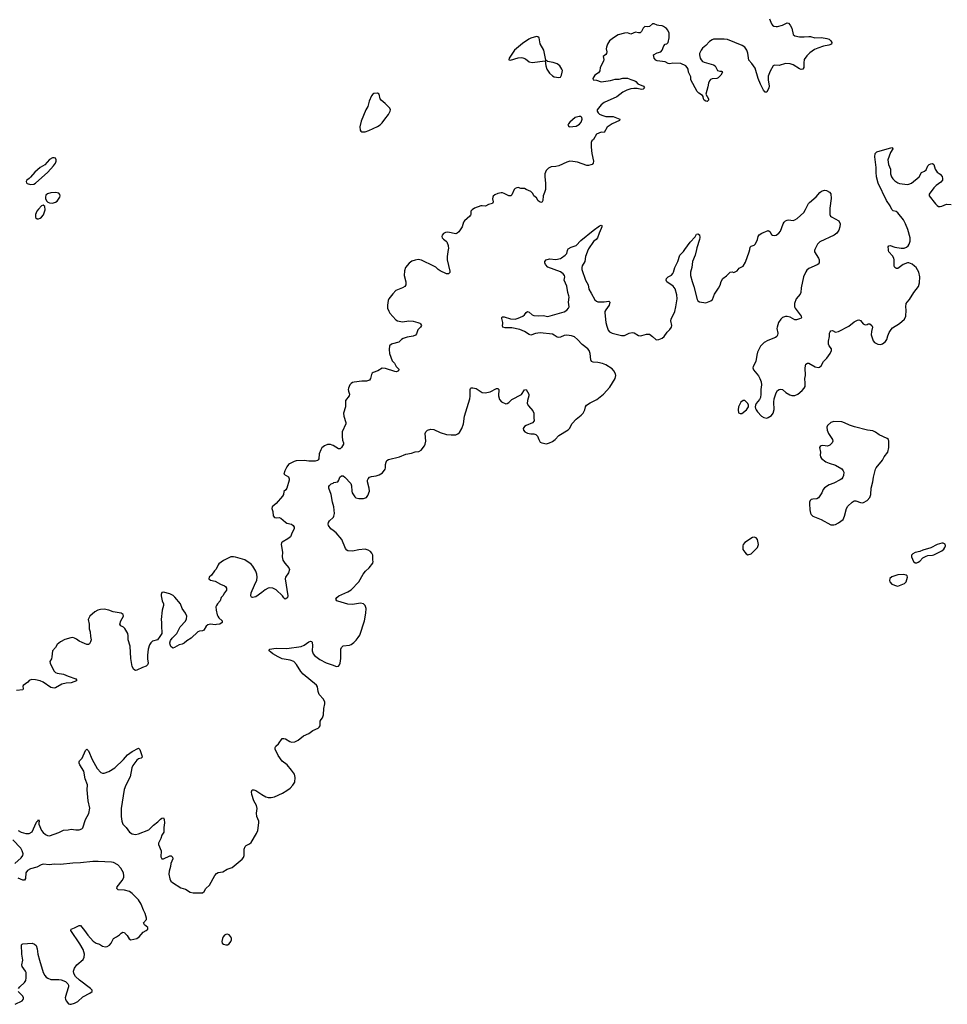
# Model space of a CAD drawing. Header units: inches. Extents: x 1603746 to 1744129, y 385869 to 533836.
# Tile 9 of 105: x 1625990 to 1637861, y 410347 to 422941. Entities that reach past the tile are written whole.
import ezdxf

# ---------------------------------------------------------------- set-up
doc = ezdxf.new("R2010")
doc.units = ezdxf.units.IN
doc.header["$MEASUREMENT"] = 0
for name, color, linetype in [('B6421', 7, 'Continuous'), ('B6422', 7, 'Continuous'), ('B6431', 7, 'Continuous'), ('B6432', 7, 'Continuous')]:
    doc.layers.add(name, color=color, linetype=linetype)

msp = doc.modelspace()

# ---------------------------------------------------------------- linework, layer by layer
at = {"layer": 'B6421', "color": 6, "elevation": 400}
for points in [[(1630000, 417494), (1629990, 417500), (1629967, 417507), (1629930, 417507), (1629891, 417489), (1629857, 417463), (1629842, 417438), (1629824, 417390), (1629816, 417324), (1629810, 417310), (1629799, 417301), (1629770, 417295), (1629690, 417293), (1629630, 417302), (1629530, 417300), (1629501, 417290), (1629441, 417259), (1629429, 417250), (1629410, 417223), (1629382, 417170), (1629372, 417130), (1629430, 417094), (1629440, 417070), (1629439, 417050), (1629410, 416950), (1629394, 416926), (1629372, 416908), (1629364, 416870), (1629353, 416847), (1629270, 416753), (1629221, 416710), (1629218, 416690), (1629228, 416650), (1629235, 416595), (1629250, 416575), (1629270, 416568), (1629310, 416572), (1629330, 416566), (1629390, 416512), (1629410, 416502), (1629468, 416488), (1629489, 416470), (1629501, 416450), (1629501, 416430), (1629476, 416384), (1629454, 416326), (1629421, 416299), (1629350, 416260), (1629341, 416250), (1629336, 416230), (1629351, 416130), (1629350, 416070), (1629359, 416030), (1629382, 415990), (1629436, 415930), (1629443, 415910), (1629430, 415864), (1629393, 415810), (1629386, 415790), (1629421, 415570), (1629418, 415550), (1629410, 415540), (1629389, 415530), (1629370, 415547), (1629353, 415573), (1629270, 415647), (1629230, 415669), (1629190, 415676), (1629170, 415672), (1629131, 415650), (1629087, 415613), (1629010, 415560), (1628970, 415550), (1628955, 415555), (1628947, 415570), (1628952, 415610), (1628993, 415710), (1629026, 415774), (1629030, 415810), (1629025, 415850), (1629010, 415888), (1628972, 415950), (1628950, 415977), (1628870, 416033), (1628750, 416068), (1628728, 416072), (1628690, 416070), (1628596, 416024), (1628539, 415981), (1628529, 415970), (1628505, 415915), (1628481, 415890), (1628444, 415836), (1628413, 415810), (1628411, 415790), (1628430, 415773), (1628490, 415761), (1628559, 415719), (1628610, 415700), (1628625, 415690), (1628638, 415670), (1628637, 415643), (1628610, 415610), (1628590, 415572), (1628568, 415552), (1628555, 415510), (1628520, 415470), (1628507, 415450), (1628502, 415430), (1628504, 415390), (1628516, 415330), (1628524, 415310), (1628540, 415290), (1628580, 415250), (1628579, 415230), (1628550, 415211), (1628510, 415204), (1628490, 415202), (1628430, 415209), (1628399, 415201), (1628377, 415183), (1628346, 415134), (1628330, 415126), (1628290, 415120), (1628270, 415110), (1628185, 415030), (1628130, 414997), (1628094, 414966), (1628070, 414953), (1628030, 414945), (1627970, 414911), (1627950, 414903), (1627945, 414905), (1627925, 414925), (1627914, 414950), (1627913, 414970), (1627921, 414999), (1627940, 415030), (1628001, 415090), (1628043, 415177), (1628110, 415249), (1628123, 415277), (1628128, 415310), (1628112, 415350), (1628071, 415410), (1628049, 415469), (1627976, 415556), (1627955, 415575), (1627910, 415599), (1627830, 415617), (1627810, 415613), (1627802, 415590), (1627801, 415570), (1627812, 415510), (1627829, 415470), (1627829, 415450), (1627813, 415387), (1627801, 415270), (1627805, 415230), (1627803, 415170), (1627810, 415110), (1627807, 415090), (1627784, 415050), (1627752, 415010), (1627690, 414990), (1627669, 414971), (1627650, 414946), (1627634, 414890), (1627626, 414814), (1627625, 414765), (1627633, 414710), (1627626, 414690), (1627607, 414673), (1627563, 414657), (1627490, 414621), (1627470, 414618), (1627450, 414630), (1627430, 414670), (1627411, 414770), (1627404, 414930), (1627379, 415010), (1627378, 415062), (1627372, 415090), (1627336, 415156), (1627320, 415170), (1627284, 415190), (1627271, 415210), (1627283, 415250), (1627318, 415310), (1627312, 415332), (1627290, 415351), (1627188, 415368), (1627130, 415390), (1627070, 415401), (1627024, 415396), (1626990, 415389), (1626952, 415368), (1626888, 415312), (1626873, 415287), (1626868, 415270), (1626879, 415210), (1626878, 415150), (1626890, 415110), (1626895, 415050), (1626904, 415010), (1626898, 414982), (1626882, 414958), (1626870, 414950), (1626850, 414950), (1626790, 414977), (1626750, 414990), (1626718, 415018), (1626692, 415032), (1626670, 415037), (1626644, 415036), (1626567, 415013), (1626510, 414984), (1626471, 414949), (1626447, 414910), (1626411, 414869), (1626403, 414790), (1626396, 414764), (1626377, 414730), (1626379, 414710), (1626388, 414690), (1626430, 414610), (1626450, 414593), (1626470, 414584), (1626550, 414570), (1626610, 414543), (1626710, 414510), (1626721, 414490), (1626715, 414485), (1626650, 414461), (1626586, 414454), (1626530, 414440), (1626450, 414397), (1626429, 414391), (1626390, 414399), (1626290, 414466), (1626250, 414486), (1626190, 414499), (1626139, 414501), (1626110, 414490), (1626092, 414468), (1626033, 414427), (1626029, 414411), (1626034, 414386), (1626031, 414369), (1625950, 414363)], [(1630000, 416741), (1629993, 416770), (1629978, 416870), (1629946, 416950), (1629948, 416970), (1629956, 416984), (1629977, 417003), (1630000, 417015)], [(1630000, 416409), (1629972, 416430), (1629940, 416470), (1629937, 416490), (1629942, 416510), (1629954, 416530), (1630000, 416572)], [(1625970, 412570), (1626009, 412549), (1626070, 412530), (1626110, 412533), (1626150, 412552), (1626202, 412670), (1626210, 412684), (1626224, 412696), (1626230, 412710), (1626239, 412690), (1626235, 412670), (1626236, 412650), (1626270, 412570), (1626290, 412545), (1626320, 412520), (1626346, 412506), (1626370, 412504), (1626490, 412546), (1626550, 412574), (1626610, 412579), (1626650, 412589), (1626710, 412580), (1626750, 412580), (1626784, 412590), (1626797, 412603), (1626833, 412710), (1626874, 412786), (1626886, 412854), (1626864, 412950), (1626854, 413090), (1626856, 413156), (1626828, 413230), (1626810, 413330), (1626761, 413410), (1626752, 413430), (1626750, 413450), (1626757, 413463), (1626790, 413497), (1626830, 413595), (1626850, 413610), (1626870, 413590), (1626918, 413478), (1626982, 413362), (1627030, 413312), (1627050, 413302), (1627070, 413302), (1627130, 413324), (1627209, 413372), (1627320, 413480), (1627370, 413537), (1627430, 413580), (1627510, 413622), (1627528, 413608), (1627554, 413530), (1627556, 413510), (1627543, 413497), (1627510, 413485), (1627489, 413471), (1627438, 413402), (1627425, 413370), (1627402, 413258), (1627346, 413150), (1627326, 413094), (1627288, 412850), (1627289, 412749), (1627297, 412690), (1627311, 412650), (1627353, 412610), (1627395, 412550), (1627430, 412528), (1627470, 412519), (1627510, 412528), (1627642, 412578), (1627701, 412639), (1627758, 412682), (1627790, 412716), (1627810, 412729), (1627830, 412734), (1627840, 412710), (1627845, 412670), (1627835, 412610), (1627833, 412550), (1627809, 412510), (1627797, 412470), (1627766, 412410), (1627765, 412390), (1627801, 412310), (1627794, 412234), (1627810, 412210), (1627830, 412209), (1627910, 412246), (1627930, 412245), (1627945, 412230), (1627948, 412210), (1627923, 412150), (1627918, 412110), (1627902, 412050), (1627899, 412010), (1627910, 411950), (1627924, 411924), (1627945, 411905), (1628050, 411838), (1628110, 411819), (1628170, 411782), (1628210, 411773), (1628330, 411772), (1628350, 411790), (1628370, 411830), (1628417, 411870), (1628487, 411993), (1628510, 412021), (1628530, 412034), (1628590, 412042), (1628646, 412074), (1628710, 412098), (1628837, 412203), (1628853, 412227), (1628861, 412250), (1628863, 412330), (1628874, 412366), (1628890, 412380), (1628930, 412399), (1628950, 412417), (1629022, 412530), (1629038, 412570), (1629051, 412670), (1629049, 412690), (1629023, 412750), (1629022, 412790), (1629030, 412850), (1629019, 412890), (1628988, 412950), (1628959, 413030), (1628956, 413064), (1628967, 413090), (1628988, 413092), (1629010, 413083), (1629088, 413030), (1629141, 413001), (1629170, 412992), (1629210, 412991), (1629250, 413003), (1629353, 413047), (1629410, 413081), (1629450, 413112), (1629487, 413150), (1629509, 413190), (1629517, 413250), (1629505, 413290), (1629470, 413343), (1629412, 413412), (1629350, 413458), (1629296, 413530), (1629259, 413610), (1629258, 413630), (1629267, 413650), (1629301, 413679), (1629350, 413746), (1629370, 413749), (1629390, 413742), (1629447, 413707), (1629470, 413699), (1629510, 413704), (1629555, 413725), (1629620, 413780), (1629690, 413809), (1629742, 413850), (1629810, 413880), (1629824, 413890), (1629836, 413910), (1629836, 413970), (1629847, 413990), (1629867, 414013), (1629879, 414050), (1629880, 414130), (1629896, 414190), (1629896, 414210), (1629878, 414250), (1629823, 414310), (1629809, 414349), (1629801, 414410), (1629788, 414430), (1629617, 414570), (1629586, 414606), (1629533, 414693), (1629498, 414730), (1629450, 414750), (1629350, 414768), (1629298, 414790), (1629229, 414830), (1629204, 414850), (1629182, 414870), (1629185, 414890), (1629270, 414901), (1629410, 414900), (1629590, 414925), (1629630, 414942), (1629690, 414984), (1629712, 414992), (1629728, 414988), (1629734, 414974), (1629737, 414937), (1629733, 414870), (1629747, 414830), (1629764, 414810), (1629830, 414759), (1629913, 414713), (1630000, 414683)], [(1625926, 412150), (1626010, 412220), (1626029, 412250), (1626033, 412270), (1626022, 412310), (1626003, 412343), (1625903, 412450)], [(1625974, 410550), (1625990, 410570), (1626052, 410628), (1626067, 410653), (1626074, 410686), (1626072, 410752), (1626065, 410770), (1626023, 410830), (1626018, 410850), (1626032, 410910), (1626019, 410990), (1626013, 411107), (1626022, 411118), (1626030, 411121), (1626150, 411131), (1626178, 411118), (1626199, 411099), (1626215, 411055), (1626222, 410990), (1626242, 410910), (1626292, 410752), (1626310, 410715), (1626330, 410694), (1626350, 410680), (1626390, 410666), (1626490, 410664), (1626519, 410659), (1626577, 410637), (1626606, 410610), (1626615, 410590), (1626616, 410570), (1626588, 410490), (1626573, 410430), (1626574, 410414), (1626584, 410390), (1626615, 410355), (1626630, 410348), (1626650, 410347), (1626690, 410360), (1626735, 410385), (1626796, 410444), (1626888, 410490), (1626916, 410510), (1626917, 410530), (1626898, 410550), (1626756, 410656), (1626705, 410705), (1626682, 410742), (1626679, 410770), (1626691, 410810), (1626723, 410850), (1626801, 410919), (1626816, 410950), (1626820, 410990), (1626800, 411050), (1626760, 411120), (1626643, 411290), (1626649, 411310), (1626690, 411325), (1626750, 411357), (1626770, 411354), (1626821, 411290), (1626862, 411230), (1626930, 411153), (1626968, 411130), (1627010, 411115), (1627050, 411092), (1627090, 411082), (1627110, 411085), (1627138, 411102), (1627159, 411130), (1627191, 411189), (1627230, 411209), (1627266, 411234), (1627290, 411258), (1627310, 411268), (1627330, 411264), (1627337, 411257), (1627366, 411226), (1627390, 411186), (1627413, 411173), (1627491, 411190), (1627517, 411210), (1627570, 411269), (1627610, 411292), (1627628, 411310), (1627628, 411330), (1627585, 411365), (1627575, 411390), (1627611, 411430), (1627612, 411450), (1627595, 411510), (1627573, 411553), (1627543, 411630), (1627510, 411684), (1627430, 411763), (1627393, 411790), (1627330, 411805), (1627250, 411810), (1627234, 411830), (1627237, 411850), (1627303, 411930), (1627321, 411970), (1627324, 411990), (1627318, 412030), (1627286, 412090), (1627245, 412130), (1627190, 412159), (1627164, 412164), (1626994, 412174), (1626927, 412173), (1626770, 412155), (1626670, 412151), (1626510, 412135), (1626430, 412139), (1626370, 412133), (1626290, 412138), (1626263, 412130), (1626210, 412102), (1626130, 412081), (1626090, 412060), (1626069, 412030), (1626062, 411958), (1626050, 411937), (1626030, 411934), (1625970, 411960)], [(1625932, 410350), (1626020, 410390), (1626036, 410410), (1626039, 410421), (1626040, 410430), (1626031, 410450), (1625972, 410510)]]:
    msp.add_lwpolyline(points, dxfattribs=at)
msp.add_lwpolyline([(1628650, 411243), (1628630, 411241), (1628610, 411230), (1628595, 411210), (1628585, 411190), (1628578, 411150), (1628583, 411130), (1628597, 411117), (1628630, 411107), (1628650, 411107), (1628670, 411120), (1628690, 411150), (1628699, 411170), (1628699, 411190), (1628691, 411211), (1628670, 411234)], close=True, dxfattribs=at)
at = {"layer": 'B6422', "color": 6, "elevation": 400}
for points in [[(1626430, 421175), (1626410, 421175), (1626370, 421151), (1626310, 421085), (1626250, 421049), (1626184, 420990), (1626130, 420926), (1626110, 420908), (1626081, 420890), (1626071, 420870), (1626076, 420856), (1626086, 420846), (1626130, 420833), (1626170, 420838), (1626190, 420849), (1626351, 420990), (1626424, 421070), (1626450, 421107), (1626457, 421130), (1626458, 421150), (1626448, 421168)], [(1626450, 420730), (1626390, 420727), (1626345, 420715), (1626325, 420695), (1626319, 420670), (1626322, 420650), (1626339, 420619), (1626350, 420608), (1626370, 420598), (1626410, 420594), (1626450, 420605), (1626470, 420620), (1626502, 420670), (1626507, 420690), (1626504, 420704), (1626490, 420721)], [(1626290, 420567), (1626270, 420559), (1626230, 420516), (1626210, 420490), (1626191, 420450), (1626190, 420409), (1626215, 420395), (1626230, 420395), (1626250, 420402), (1626270, 420415), (1626294, 420446), (1626314, 420510), (1626312, 420552)]]:
    msp.add_lwpolyline(points, close=True, dxfattribs=at)
at = {"layer": 'B6431', "color": 6, "elevation": 400}
for points in [[(1630000, 417015), (1630010, 417020), (1630062, 417030), (1630074, 417050), (1630088, 417090), (1630110, 417105), (1630130, 417106), (1630150, 417091), (1630228, 417008), (1630237, 416977), (1630240, 416910), (1630246, 416890), (1630277, 416837), (1630290, 416827), (1630330, 416817), (1630390, 416816), (1630429, 416830), (1630446, 416854), (1630466, 416910), (1630464, 416950), (1630442, 417030), (1630442, 417050), (1630449, 417070), (1630466, 417090), (1630490, 417100), (1630550, 417108), (1630590, 417118), (1630635, 417145), (1630668, 417192), (1630672, 417210), (1630670, 417250), (1630678, 417282), (1630690, 417303), (1630710, 417316), (1630850, 417349), (1630930, 417385), (1631005, 417395), (1631050, 417412), (1631100, 417420), (1631126, 417434), (1631170, 417489), (1631178, 417510), (1631186, 417550), (1631179, 417650), (1631189, 417671), (1631210, 417689), (1631250, 417704), (1631290, 417701), (1631370, 417662), (1631450, 417637), (1631511, 417629), (1631570, 417633), (1631596, 417644), (1631618, 417662), (1631649, 417710), (1631669, 417771), (1631681, 417870), (1631749, 418091), (1631755, 418125), (1631756, 418210), (1631758, 418222), (1631766, 418234), (1631790, 418234), (1631830, 418223), (1631910, 418174), (1631947, 418167), (1632010, 418183), (1632090, 418224), (1632110, 418224), (1632120, 418210), (1632119, 418130), (1632130, 418082), (1632155, 418055), (1632210, 418029), (1632230, 418030), (1632250, 418043), (1632290, 418082), (1632411, 418149), (1632450, 418205), (1632470, 418210), (1632490, 418183), (1632505, 418150), (1632505, 418130), (1632488, 418072), (1632486, 418030), (1632500, 418000), (1632556, 417936), (1632570, 417910), (1632569, 417850), (1632573, 417810), (1632554, 417786), (1632470, 417751), (1632450, 417736), (1632435, 417710), (1632438, 417690), (1632455, 417670), (1632490, 417653), (1632530, 417646), (1632570, 417645), (1632597, 417637), (1632615, 417615), (1632632, 417570), (1632650, 417539), (1632670, 417528), (1632730, 417517), (1632770, 417527), (1632810, 417545), (1632841, 417570), (1632890, 417624), (1633010, 417697), (1633026, 417714), (1633062, 417778), (1633110, 417831), (1633176, 417884), (1633199, 417910), (1633222, 417950), (1633229, 417990), (1633243, 418010), (1633290, 418041), (1633377, 418083), (1633463, 418150), (1633541, 418239), (1633610, 418350), (1633620, 418390), (1633616, 418410), (1633594, 418450), (1633570, 418475), (1633490, 418526), (1633450, 418544), (1633390, 418557), (1633330, 418559), (1633309, 418569), (1633297, 418590), (1633291, 418671), (1633277, 418710), (1633260, 418730), (1633187, 418787), (1633130, 418851), (1633090, 418883), (1633050, 418898), (1632990, 418906), (1632959, 418901), (1632910, 418881), (1632890, 418877), (1632870, 418881), (1632830, 418908), (1632810, 418917), (1632650, 418935), (1632592, 418928), (1632530, 418906), (1632510, 418914), (1632450, 418954), (1632390, 418977), (1632290, 419000), (1632201, 419000), (1632173, 419010), (1632169, 419030), (1632174, 419050), (1632171, 419070), (1632159, 419121), (1632159, 419130), (1632170, 419142), (1632190, 419141), (1632273, 419113), (1632330, 419111), (1632370, 419123), (1632429, 419151), (1632452, 419168), (1632470, 419195), (1632490, 419207), (1632510, 419200), (1632548, 419168), (1632570, 419159), (1632634, 419154), (1632690, 419158), (1632750, 419146), (1632956, 419204), (1632990, 419224), (1633015, 419250), (1633022, 419270), (1633015, 419330), (1633020, 419390), (1633018, 419410), (1633006, 419450), (1632993, 419533), (1632958, 419610), (1632965, 419650), (1632962, 419670), (1632945, 419690), (1632910, 419715), (1632750, 419776), (1632720, 419810), (1632711, 419830), (1632712, 419850), (1632729, 419870), (1632770, 419881), (1632850, 419874), (1632910, 419888), (1632924, 419896), (1632970, 419929), (1632991, 419949), (1633000, 419990), (1633005, 420000)], [(1631474, 420000), (1631461, 419910), (1631461, 419870), (1631495, 419725), (1631494, 419706), (1631479, 419690), (1631450, 419689), (1631370, 419728), (1631344, 419744), (1631314, 419774), (1631290, 419790), (1631130, 419866), (1631090, 419872), (1631053, 419867), (1631009, 419851), (1630973, 419827), (1630929, 419771), (1630916, 419730), (1630911, 419670), (1630932, 419588), (1630932, 419548), (1630919, 419530), (1630889, 419510), (1630804, 419476), (1630764, 419436), (1630715, 419370), (1630706, 419350), (1630698, 419290), (1630698, 419250), (1630712, 419212), (1630727, 419187), (1630804, 419104), (1630823, 419090), (1630890, 419077), (1630970, 419090), (1631026, 419086), (1631086, 419070), (1631110, 419058), (1631120, 419050), (1631130, 419030), (1631121, 419010), (1631087, 418973), (1631070, 418922), (1631055, 418905), (1631027, 418893), (1630950, 418881), (1630897, 418863), (1630877, 418850), (1630844, 418816), (1630763, 418797), (1630746, 418790), (1630723, 418770), (1630717, 418723), (1630723, 418670), (1630758, 418578), (1630786, 418546), (1630807, 418507), (1630840, 418470), (1630837, 418450), (1630810, 418439), (1630790, 418441), (1630670, 418481), (1630630, 418483), (1630572, 418450), (1630512, 418430), (1630500, 418420), (1630490, 418403), (1630480, 418350), (1630467, 418330), (1630430, 418318), (1630370, 418316), (1630270, 418305), (1630250, 418299), (1630232, 418288), (1630216, 418270), (1630196, 418230), (1630193, 418210), (1630196, 418190), (1630211, 418150), (1630208, 418130), (1630161, 418070), (1630158, 418050), (1630159, 417990), (1630134, 417910), (1630138, 417870), (1630163, 417790), (1630163, 417770), (1630117, 417670), (1630115, 417610), (1630123, 417563), (1630134, 417530), (1630134, 417510), (1630110, 417470), (1630090, 417452), (1630070, 417453), (1630000, 417494)], [(1633266, 420000), (1633229, 419910), (1633224, 419850), (1633190, 419793), (1633184, 419770), (1633186, 419746), (1633231, 419610), (1633264, 419550), (1633273, 419493), (1633304, 419444), (1633350, 419357), (1633370, 419339), (1633390, 419334), (1633470, 419334), (1633530, 419341), (1633542, 419330), (1633532, 419290), (1633490, 419230), (1633480, 419210), (1633477, 419190), (1633491, 419070), (1633502, 419022), (1633523, 418970), (1633538, 418950), (1633571, 418931), (1633690, 418900), (1633730, 418903), (1633790, 418931), (1633830, 418940), (1633855, 418935), (1633910, 418901), (1633930, 418898), (1633950, 418900), (1634010, 418919), (1634050, 418917), (1634090, 418890), (1634130, 418850), (1634145, 418845), (1634169, 418849), (1634210, 418868), (1634237, 418890), (1634274, 418946), (1634310, 418978), (1634331, 419010), (1634335, 419030), (1634321, 419090), (1634327, 419110), (1634376, 419210), (1634389, 419270), (1634402, 419370), (1634401, 419421), (1634377, 419497), (1634351, 419531), (1634273, 419590), (1634263, 419610), (1634267, 419630), (1634290, 419650), (1634330, 419673), (1634350, 419693), (1634359, 419710), (1634373, 419770), (1634411, 419850), (1634438, 419930), (1634483, 419977), (1634500, 420000)], [(1634650, 420000), (1634633, 419930), (1634601, 419850), (1634591, 419770), (1634575, 419710), (1634576, 419670), (1634594, 419594), (1634619, 419530), (1634660, 419360), (1634670, 419344), (1634690, 419334), (1634770, 419321), (1634836, 419344), (1634857, 419363), (1634882, 419430), (1634934, 419506), (1634953, 419547), (1634966, 419594), (1634990, 419632), (1635036, 419664), (1635083, 419710), (1635110, 419715), (1635130, 419706), (1635138, 419710), (1635172, 419730), (1635199, 419761), (1635250, 419788), (1635280, 419840), (1635327, 419970), (1635332, 420000)], [(1636166, 420000), (1636162, 419990), (1636163, 419970), (1636212, 419890), (1636220, 419870), (1636220, 419830), (1636207, 419813), (1636195, 419805), (1636090, 419760), (1636064, 419736), (1636050, 419715), (1636022, 419650), (1635993, 419510), (1635987, 419450), (1635978, 419430), (1635926, 419370), (1635905, 419310), (1635907, 419270), (1635913, 419253), (1635989, 419150), (1635994, 419130), (1635990, 419123), (1635970, 419114), (1635930, 419102), (1635910, 419100), (1635850, 419135), (1635810, 419144), (1635790, 419143), (1635752, 419130), (1635729, 419111), (1635699, 419070), (1635682, 419010), (1635678, 418990), (1635693, 418930), (1635690, 418904), (1635680, 418890), (1635662, 418878), (1635564, 418836), (1635516, 418810), (1635470, 418766), (1635433, 418690), (1635423, 418650), (1635412, 418568), (1635376, 418504), (1635372, 418490), (1635382, 418462), (1635444, 418384), (1635463, 418350), (1635477, 418310), (1635482, 418270), (1635474, 418210), (1635476, 418150), (1635470, 418110), (1635459, 418081), (1635417, 418030), (1635407, 418010), (1635403, 417990), (1635407, 417970), (1635413, 417950), (1635430, 417924), (1635485, 417870), (1635512, 417852), (1635550, 417846), (1635570, 417852), (1635610, 417880), (1635634, 417910), (1635646, 417954), (1635639, 418050), (1635645, 418090), (1635670, 418168), (1635690, 418200), (1635710, 418212), (1635730, 418216), (1635750, 418212), (1635794, 418174), (1635844, 418144), (1635870, 418135), (1635910, 418135), (1635950, 418150), (1636003, 418197), (1636030, 418230), (1636040, 418250), (1636044, 418290), (1636038, 418350), (1636045, 418390), (1636040, 418490), (1636050, 418535), (1636070, 418549), (1636090, 418549), (1636170, 418502), (1636208, 418492), (1636225, 418495), (1636246, 418514), (1636278, 418570), (1636319, 418610), (1636360, 418670), (1636379, 418710), (1636378, 418730), (1636348, 418768), (1636340, 418790), (1636342, 418830), (1636354, 418890), (1636354, 418930), (1636360, 418950), (1636370, 418961), (1636390, 418964), (1636430, 418943), (1636470, 418952), (1636599, 419021), (1636670, 419077), (1636710, 419097), (1636730, 419100), (1636750, 419093), (1636786, 419050), (1636810, 419037), (1636837, 419043), (1636850, 419052), (1636868, 419052), (1636894, 419030), (1636902, 419010), (1636889, 418951), (1636887, 418910), (1636913, 418833), (1636930, 418811), (1636970, 418791), (1637007, 418787), (1637030, 418794), (1637070, 418825), (1637089, 418850), (1637102, 418898), (1637119, 418940), (1637141, 418979), (1637159, 419001), (1637250, 419056), (1637313, 419110), (1637332, 419150), (1637334, 419226), (1637330, 419270), (1637336, 419310), (1637347, 419330), (1637377, 419363), (1637431, 419450), (1637492, 419528), (1637506, 419574), (1637510, 419650), (1637496, 419710), (1637462, 419770), (1637443, 419790), (1637410, 419814), (1637370, 419830), (1637350, 419832), (1637297, 419810), (1637230, 419760), (1637210, 419758), (1637202, 419762), (1637190, 419772), (1637183, 419790), (1637181, 419870), (1637177, 419890), (1637159, 419919), (1637114, 419970), (1637107, 419990), (1637107, 420000)], [(1630000, 416572), (1630004, 416576), (1630012, 416590), (1630017, 416623), (1630008, 416710), (1630000, 416741)], [(1630000, 414683), (1630030, 414673), (1630050, 414669), (1630068, 414672), (1630084, 414690), (1630090, 414710), (1630099, 414770), (1630101, 414890), (1630107, 414913), (1630130, 414932), (1630210, 414942), (1630231, 414949), (1630266, 414974), (1630296, 415004), (1630323, 415037), (1630341, 415070), (1630402, 415250), (1630419, 415350), (1630423, 415410), (1630413, 415450), (1630391, 415470), (1630350, 415477), (1630250, 415463), (1630190, 415466), (1630063, 415503), (1630048, 415510), (1630035, 415530), (1630047, 415550), (1630076, 415570), (1630190, 415623), (1630230, 415648), (1630330, 415749), (1630384, 415850), (1630414, 415886), (1630464, 415930), (1630508, 415990), (1630513, 416010), (1630509, 416030), (1630508, 416090), (1630498, 416118), (1630479, 416139), (1630450, 416157), (1630410, 416167), (1630330, 416162), (1630250, 416144), (1630190, 416147), (1630175, 416155), (1630158, 416178), (1630112, 416292), (1630039, 416379), (1630000, 416409)]]:
    msp.add_lwpolyline(points, dxfattribs=at)
for points in [[(1635250, 418071), (1635220, 418050), (1635188, 417988), (1635183, 417950), (1635190, 417911), (1635210, 417903), (1635230, 417906), (1635290, 417950), (1635316, 417990), (1635315, 418010), (1635308, 418030), (1635270, 418070)], [(1636410, 417802), (1636370, 417790), (1636330, 417750), (1636320, 417730), (1636325, 417690), (1636341, 417650), (1636391, 417570), (1636395, 417550), (1636388, 417530), (1636359, 417501), (1636330, 417488), (1636267, 417493), (1636249, 417491), (1636236, 417484), (1636225, 417470), (1636237, 417410), (1636236, 417370), (1636239, 417350), (1636253, 417330), (1636305, 417285), (1636350, 417267), (1636430, 417245), (1636510, 417195), (1636530, 417170), (1636535, 417155), (1636532, 417110), (1636525, 417090), (1636510, 417070), (1636490, 417055), (1636410, 417013), (1636350, 416993), (1636290, 416954), (1636272, 416930), (1636255, 416890), (1636214, 416826), (1636190, 416812), (1636142, 416810), (1636118, 416802), (1636106, 416790), (1636098, 416770), (1636097, 416750), (1636101, 416670), (1636109, 416630), (1636119, 416610), (1636141, 416590), (1636248, 416550), (1636370, 416482), (1636410, 416480), (1636430, 416485), (1636470, 416505), (1636527, 416550), (1636544, 416590), (1636572, 416690), (1636590, 416718), (1636642, 416770), (1636670, 416786), (1636690, 416789), (1636750, 416766), (1636770, 416762), (1636790, 416766), (1636834, 416790), (1636871, 416830), (1636884, 416870), (1636888, 416950), (1636910, 417031), (1636917, 417090), (1636942, 417190), (1636950, 417210), (1637033, 417307), (1637055, 417350), (1637100, 417410), (1637115, 417470), (1637115, 417550), (1637107, 417570), (1637090, 417583), (1636991, 417631), (1636944, 417664), (1636910, 417681), (1636838, 417690), (1636674, 417734), (1636610, 417754), (1636545, 417785), (1636510, 417796)], [(1635390, 416324), (1635370, 416318), (1635270, 416256), (1635250, 416230), (1635246, 416210), (1635245, 416165), (1635269, 416129), (1635289, 416109), (1635310, 416096), (1635350, 416108), (1635432, 416190), (1635445, 416230), (1635434, 416294), (1635415, 416315)], [(1637790, 416245), (1637731, 416230), (1637650, 416187), (1637550, 416156), (1637510, 416138), (1637450, 416124), (1637419, 416110), (1637402, 416090), (1637402, 416070), (1637430, 416011), (1637450, 415994), (1637470, 415993), (1637490, 416002), (1637510, 416016), (1637550, 416057), (1637590, 416081), (1637610, 416087), (1637670, 416091), (1637690, 416097), (1637790, 416148), (1637816, 416170), (1637829, 416190), (1637836, 416210), (1637834, 416234), (1637810, 416244)], [(1637303, 415843), (1637230, 415839), (1637150, 415815), (1637127, 415793), (1637120, 415770), (1637125, 415750), (1637150, 415719), (1637210, 415698), (1637230, 415697), (1637250, 415703), (1637312, 415728), (1637334, 415750), (1637351, 415810), (1637347, 415827), (1637336, 415836)]]:
    msp.add_lwpolyline(points, close=True, dxfattribs=at)
at = {"layer": 'B6432', "color": 6, "elevation": 400}
for points in [[(1635585, 422950), (1635610, 422887), (1635622, 422870), (1635639, 422859), (1635670, 422852), (1635690, 422855), (1635751, 422869), (1635810, 422899), (1635830, 422895), (1635850, 422873), (1635871, 422831), (1635888, 422750), (1635910, 422735), (1635970, 422722), (1636030, 422720), (1636090, 422726), (1636110, 422725), (1636167, 422707), (1636250, 422712), (1636320, 422700), (1636351, 422690), (1636372, 422672), (1636383, 422650), (1636379, 422630), (1636345, 422615), (1636278, 422602), (1636203, 422577), (1636161, 422559), (1636101, 422519), (1636062, 422478), (1636030, 422430), (1636023, 422390), (1636027, 422330), (1636013, 422307), (1635990, 422306), (1635970, 422314), (1635890, 422362), (1635850, 422378), (1635790, 422380), (1635710, 422355), (1635650, 422360), (1635631, 422350), (1635596, 422284), (1635570, 422217), (1635569, 422170), (1635582, 422090), (1635579, 422070), (1635550, 422016), (1635530, 422013), (1635510, 422039), (1635470, 422115), (1635440, 422190), (1635401, 422321), (1635361, 422381), (1635323, 422423), (1635315, 422455), (1635310, 422514), (1635295, 422550), (1635268, 422590), (1635237, 422610), (1635050, 422688), (1635007, 422693), (1634908, 422692), (1634870, 422690), (1634850, 422682), (1634819, 422661), (1634770, 422609), (1634730, 422576), (1634710, 422551), (1634691, 422510), (1634690, 422490), (1634700, 422450), (1634710, 422427), (1634730, 422405), (1634750, 422396), (1634870, 422362), (1634889, 422349), (1634922, 422290), (1634950, 422282), (1634970, 422284), (1634980, 422280), (1634984, 422270), (1634961, 422230), (1634930, 422196), (1634910, 422190), (1634850, 422186), (1634830, 422176), (1634819, 422161), (1634806, 422130), (1634798, 422082), (1634772, 421990), (1634803, 421930), (1634804, 421910), (1634790, 421895), (1634770, 421897), (1634750, 421910), (1634739, 421930), (1634738, 421958), (1634730, 421970), (1634680, 422000), (1634661, 422021), (1634580, 422170), (1634577, 422210), (1634550, 422270), (1634543, 422310), (1634533, 422330), (1634514, 422350), (1634450, 422381), (1634350, 422383), (1634310, 422375), (1634290, 422380), (1634250, 422403), (1634150, 422414), (1634130, 422423), (1634110, 422450), (1634099, 422490), (1634150, 422519), (1634195, 422530), (1634213, 422550), (1634233, 422607), (1634250, 422626), (1634270, 422633), (1634290, 422651), (1634303, 422710), (1634301, 422770), (1634285, 422805), (1634268, 422828), (1634230, 422853), (1634210, 422864), (1634170, 422865), (1634150, 422870), (1634110, 422888), (1634090, 422886), (1634050, 422856), (1634030, 422850), (1633990, 422853), (1633970, 422833), (1633946, 422790), (1633930, 422775), (1633910, 422771), (1633870, 422780), (1633810, 422754), (1633770, 422774), (1633729, 422769), (1633650, 422747), (1633591, 422710), (1633539, 422670), (1633513, 422630), (1633498, 422590), (1633494, 422570), (1633502, 422530), (1633498, 422510), (1633490, 422497), (1633459, 422470), (1633465, 422430), (1633462, 422410), (1633418, 422330), (1633415, 422285), (1633399, 422261), (1633351, 422230), (1633325, 422190), (1633331, 422171), (1633370, 422167), (1633430, 422148), (1633550, 422164), (1633610, 422180), (1633660, 422180), (1633707, 422193), (1633770, 422192), (1633810, 422174), (1633861, 422161), (1633876, 422150), (1633900, 422120), (1633971, 422091), (1633988, 422070), (1633969, 422051), (1633949, 422050), (1633890, 422063), (1633850, 422062), (1633810, 422057), (1633761, 422039), (1633708, 422012), (1633630, 421956), (1633470, 421881), (1633432, 421850), (1633382, 421790), (1633380, 421770), (1633392, 421750), (1633412, 421732), (1633438, 421718), (1633490, 421703), (1633583, 421703), (1633671, 421669), (1633668, 421650), (1633570, 421607), (1633510, 421567), (1633470, 421500), (1633430, 421504), (1633370, 421475), (1633332, 421410), (1633310, 421390), (1633303, 421370), (1633304, 421310), (1633311, 421230), (1633334, 421130), (1633330, 421105), (1633315, 421090), (1633297, 421083), (1633270, 421076), (1633250, 421077), (1633130, 421117), (1633070, 421129), (1633030, 421130), (1632990, 421118), (1632890, 421070), (1632850, 421062), (1632790, 421060), (1632756, 421044), (1632729, 421011), (1632711, 420969), (1632709, 420931), (1632720, 420850), (1632719, 420770), (1632707, 420730), (1632688, 420690), (1632686, 420630), (1632677, 420610), (1632670, 420604), (1632650, 420606), (1632624, 420624), (1632604, 420664), (1632570, 420690), (1632557, 420717), (1632530, 420742), (1632470, 420768), (1632450, 420782), (1632403, 420783), (1632370, 420793), (1632350, 420792), (1632330, 420781), (1632320, 420770), (1632290, 420700), (1632274, 420686), (1632248, 420688), (1632190, 420720), (1632170, 420726), (1632150, 420728), (1632110, 420720), (1632070, 420700), (1632050, 420684), (1632044, 420670), (1632042, 420650), (1632049, 420610), (1632039, 420590), (1631990, 420579), (1631950, 420558), (1631910, 420562), (1631890, 420559), (1631810, 420530), (1631780, 420510), (1631764, 420490), (1631762, 420450), (1631758, 420442), (1631750, 420430), (1631681, 420370), (1631669, 420350), (1631651, 420290), (1631610, 420227), (1631590, 420211), (1631570, 420204), (1631470, 420222), (1631439, 420221), (1631413, 420207), (1631397, 420183), (1631393, 420170), (1631397, 420150), (1631412, 420132), (1631447, 420110), (1631458, 420098), (1631473, 420053), (1631476, 420010), (1631474, 420000)], [(1637107, 420000), (1637106, 420034), (1637113, 420047), (1637128, 420052), (1637191, 420031), (1637270, 420019), (1637310, 420020), (1637340, 420030), (1637362, 420050), (1637372, 420068), (1637384, 420110), (1637384, 420150), (1637357, 420257), (1637328, 420328), (1637301, 420381), (1637229, 420469), (1637206, 420486), (1637170, 420498), (1637153, 420513), (1637130, 420560), (1637085, 420630), (1636978, 420850), (1636957, 420930), (1636950, 420990), (1636951, 421050), (1636933, 421187), (1636939, 421230), (1636958, 421250), (1637150, 421307), (1637160, 421300), (1637162, 421290), (1637136, 421244), (1637101, 421150), (1637107, 421090), (1637134, 421030), (1637133, 420970), (1637149, 420930), (1637166, 420906), (1637190, 420881), (1637230, 420854), (1637250, 420847), (1637350, 420834), (1637370, 420836), (1637403, 420850), (1637501, 420930), (1637532, 420988), (1637570, 421004), (1637590, 421020), (1637613, 421070), (1637630, 421090), (1637650, 421099), (1637670, 421102), (1637689, 421090), (1637706, 421030), (1637730, 420990), (1637770, 420966), (1637795, 420935), (1637801, 420910), (1637798, 420890), (1637777, 420863), (1637718, 420822), (1637688, 420792), (1637630, 420711), (1637630, 420690), (1637710, 420585), (1637730, 420565), (1637750, 420553), (1637770, 420552), (1637790, 420557), (1637850, 420583), (1637910, 420579)], [(1635332, 420000), (1635337, 420030), (1635350, 420043), (1635390, 420057), (1635408, 420072), (1635434, 420130), (1635439, 420170), (1635454, 420190), (1635488, 420212), (1635570, 420246), (1635590, 420232), (1635610, 420193), (1635623, 420183), (1635650, 420179), (1635670, 420186), (1635704, 420210), (1635725, 420235), (1635762, 420330), (1635773, 420350), (1635790, 420369), (1635810, 420378), (1635830, 420380), (1635890, 420372), (1635910, 420379), (1635941, 420399), (1636024, 420476), (1636048, 420512), (1636085, 420590), (1636096, 420604), (1636185, 420675), (1636230, 420730), (1636250, 420746), (1636290, 420760), (1636316, 420756), (1636355, 420735), (1636370, 420712), (1636376, 420656), (1636358, 420530), (1636357, 420450), (1636365, 420430), (1636378, 420418), (1636471, 420370), (1636488, 420330), (1636487, 420290), (1636473, 420247), (1636446, 420210), (1636413, 420187), (1636230, 420099), (1636202, 420070), (1636169, 420010), (1636166, 420000)], [(1633005, 420000), (1633010, 420010), (1633047, 420030), (1633110, 420052), (1633170, 420115), (1633330, 420244), (1633410, 420304), (1633430, 420312), (1633438, 420310), (1633439, 420290), (1633433, 420270), (1633404, 420210), (1633386, 420150), (1633368, 420130), (1633335, 420105), (1633270, 420010), (1633266, 420000)], [(1634500, 420000), (1634570, 420095), (1634635, 420165), (1634650, 420196), (1634670, 420201), (1634690, 420191), (1634694, 420154), (1634691, 420131), (1634655, 420025), (1634650, 420000)]]:
    msp.add_lwpolyline(points, dxfattribs=at)
for points in [[(1632604, 422724), (1632530, 422703), (1632507, 422693), (1632424, 422636), (1632322, 422550), (1632253, 422450), (1632249, 422429), (1632270, 422422), (1632370, 422453), (1632410, 422458), (1632430, 422455), (1632461, 422441), (1632510, 422402), (1632550, 422392), (1632714, 422414), (1632724, 422350), (1632737, 422310), (1632770, 422256), (1632810, 422221), (1632831, 422211), (1632890, 422201), (1632910, 422206), (1632924, 422230), (1632933, 422270), (1632936, 422290), (1632929, 422310), (1632903, 422350), (1632870, 422377), (1632815, 422395), (1632745, 422405), (1632722, 422422), (1632696, 422550), (1632651, 422631), (1632639, 422710), (1632622, 422722)], [(1630570, 422000), (1630523, 421997), (1630508, 421990), (1630491, 421969), (1630462, 421898), (1630445, 421830), (1630421, 421790), (1630358, 421642), (1630343, 421570), (1630347, 421527), (1630355, 421515), (1630370, 421506), (1630410, 421508), (1630456, 421524), (1630567, 421573), (1630604, 421596), (1630630, 421622), (1630661, 421670), (1630709, 421730), (1630733, 421770), (1630735, 421790), (1630727, 421810), (1630669, 421870), (1630616, 421910), (1630605, 421930), (1630590, 421988)], [(1633150, 421704), (1633099, 421690), (1633030, 421630), (1633014, 421610), (1633006, 421590), (1633016, 421576), (1633032, 421572), (1633070, 421573), (1633110, 421581), (1633155, 421605), (1633174, 421630), (1633190, 421670), (1633186, 421690), (1633170, 421702)]]:
    msp.add_lwpolyline(points, close=True, dxfattribs=at)

doc.saveas('drawing.dxf')
